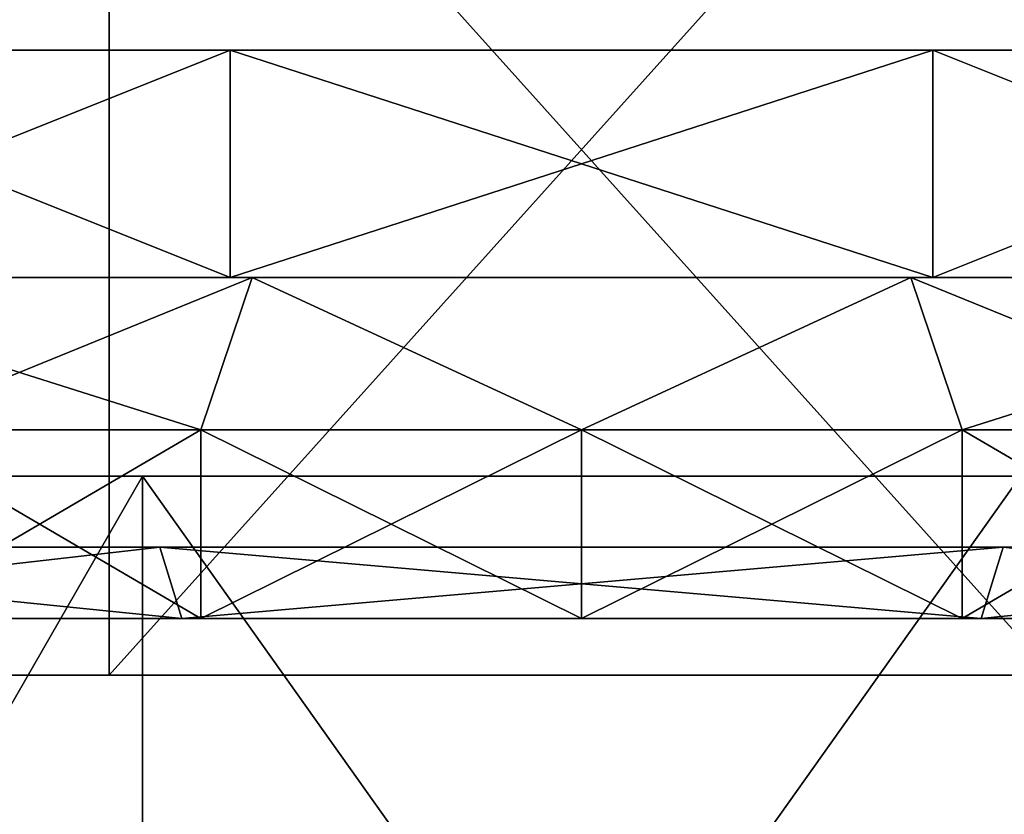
# Model space of a CAD drawing. Header units: millimetres. Extents: x -28.2 to 28.2, y -16.2 to 37.5.
# Tile 13 of 26: x -4 to 3, y 22.6 to 28.2. Entities that reach past the tile are written whole.
import ezdxf

# ---------------------------------------------------------------- set-up
doc = ezdxf.new("R2010")
doc.units = ezdxf.units.MM
doc.header["$LTSCALE"] = 65.185185
for name, color, linetype in [('20', 7, 'CONTINUOUS'), ('21', 7, 'CONTINUOUS'), ('22', 7, 'CONTINUOUS'), ('23', 7, 'CONTINUOUS'), ('24', 7, 'CONTINUOUS'), ('25', 7, 'CONTINUOUS'), ('26', 7, 'CONTINUOUS'), ('27', 7, 'CONTINUOUS'), ('28', 7, 'CONTINUOUS'), ('29', 7, 'CONTINUOUS'), ('4', 7, 'CONTINUOUS'), ('5', 7, 'CONTINUOUS'), ('78', 7, 'CONTINUOUS'), ('81', 7, 'CONTINUOUS')]:
    doc.layers.add(name, color=color, linetype=linetype)

msp = doc.modelspace()

# ---------------------------------------------------------------- linework, layer by layer
at = {"layer": '20', "linetype": 'Continuous'}
for points in [[(-6.4721, 28, 4.7023), (-2.4721, 28, 7.6085), (-6.4722, 26.4, 4.7022), (-6.4721, 28, 4.7023)], [(-6.4722, 26.4, 4.7022), (-2.4721, 28, 7.6085), (-2.4721, 26.4, 7.6085), (-6.4722, 26.4, 4.7022)], [(-2.4721, 28, 7.6085), (2.4721, 28, 7.6085), (-2.4721, 26.4, 7.6085), (-2.4721, 28, 7.6085)], [(-2.4721, 26.4, 7.6085), (2.4721, 28, 7.6085), (2.4721, 26.4, 7.6085), (-2.4721, 26.4, 7.6085)], [(2.4721, 26.4, 7.6085), (6.4721, 28, 4.7023), (6.4722, 26.4, 4.7022), (2.4721, 26.4, 7.6085)], [(2.4721, 28, 7.6085), (6.4721, 28, 4.7023), (2.4721, 26.4, 7.6085), (2.4721, 28, 7.6085)]]:
    msp.add_3dface(points, dxfattribs=at)
at = {"layer": '21', "linetype": 'Continuous'}
for points in [[(-7.362, 24, 5.3489), (-2.6788, 24, 6.4671), (2.8121, 24, 8.6546), (-7.362, 24, 5.3489)], [(-4.9497, 24, 4.9498), (-2.6788, 24, 6.4671), (-7.362, 24, 5.3489), (-4.9497, 24, 4.9498)], [(-2.8121, 24, 8.6546), (-7.362, 24, 5.3489), (2.8121, 24, 8.6546), (-2.8121, 24, 8.6546)], [(-2.8121, 24, -8.6546), (-2.6788, 24, -6.4671), (-7.362, 24, -5.3489), (-2.8121, 24, -8.6546)], [(-2.6788, 24, -6.4671), (-4.9497, 24, -4.9498), (-7.362, 24, -5.3489), (-2.6788, 24, -6.4671)], [(7.362, 24, -5.3489), (2.6788, 24, -6.4671), (-2.8121, 24, -8.6546), (7.362, 24, -5.3489)], [(2.8121, 24, -8.6546), (7.362, 24, -5.3489), (-2.8121, 24, -8.6546), (2.8121, 24, -8.6546)], [(2.6788, 24, -6.4671), (0, 24, -7), (-2.8121, 24, -8.6546), (2.6788, 24, -6.4671)], [(0, 24, -7), (-2.6788, 24, -6.4671), (-2.8121, 24, -8.6546), (0, 24, -7)], [(-2.6788, 24, 6.4671), (0, 24, 7), (2.8121, 24, 8.6546), (-2.6788, 24, 6.4671)], [(0, 24, 7), (2.6788, 24, 6.4671), (2.8121, 24, 8.6546), (0, 24, 7)], [(2.8121, 24, 8.6546), (2.6788, 24, 6.4671), (7.362, 24, 5.3489), (2.8121, 24, 8.6546)], [(2.6788, 24, 6.4671), (4.9497, 24, 4.9498), (7.362, 24, 5.3489), (2.6788, 24, 6.4671)], [(4.9497, 24, -4.9498), (2.6788, 24, -6.4671), (7.362, 24, -5.3489), (4.9497, 24, -4.9498)]]:
    msp.add_3dface(points, dxfattribs=at)
at = {"layer": '22', "linetype": 'Continuous'}
for points in [[(-2.4721, 26.4, -7.6085), (-6.4721, 28, -4.7023), (-6.4722, 26.4, -4.7022), (-2.4721, 26.4, -7.6085)], [(-2.4721, 28, -7.6085), (-6.4721, 28, -4.7023), (-2.4721, 26.4, -7.6085), (-2.4721, 28, -7.6085)], [(2.4721, 26.4, -7.6085), (-2.4721, 28, -7.6085), (-2.4721, 26.4, -7.6085), (2.4721, 26.4, -7.6085)], [(2.4721, 28, -7.6085), (-2.4721, 28, -7.6085), (2.4721, 26.4, -7.6085), (2.4721, 28, -7.6085)], [(6.4722, 26.4, -4.7022), (2.4721, 28, -7.6085), (2.4721, 26.4, -7.6085), (6.4722, 26.4, -4.7022)], [(6.4721, 28, -4.7023), (2.4721, 28, -7.6085), (6.4722, 26.4, -4.7022), (6.4721, 28, -4.7023)]]:
    msp.add_3dface(points, dxfattribs=at)
at = {"layer": '23', "linetype": 'Continuous'}
for points in [[(-7.7666, 24.5, 5.6427), (-2.8121, 24, 8.6546), (-2.9666, 24.5, 9.1301), (-7.7666, 24.5, 5.6427)], [(-7.362, 24, 5.3489), (-2.8121, 24, 8.6546), (-7.7666, 24.5, 5.6427), (-7.362, 24, 5.3489)], [(-2.9666, 24.5, 9.1301), (2.8121, 24, 8.6546), (2.9666, 24.5, 9.1301), (-2.9666, 24.5, 9.1301)], [(-2.8121, 24, 8.6546), (2.8121, 24, 8.6546), (-2.9666, 24.5, 9.1301), (-2.8121, 24, 8.6546)], [(2.8121, 24, 8.6546), (7.362, 24, 5.3489), (2.9666, 24.5, 9.1301), (2.8121, 24, 8.6546)], [(2.9666, 24.5, 9.1301), (7.362, 24, 5.3489), (7.7666, 24.5, 5.6427), (2.9666, 24.5, 9.1301)]]:
    msp.add_3dface(points, dxfattribs=at)
at = {"layer": '24', "linetype": 'Continuous'}
for points in [[(-2.9666, 24.5, -9.1301), (-7.362, 24, -5.3489), (-7.7666, 24.5, -5.6427), (-2.9666, 24.5, -9.1301)], [(-2.8121, 24, -8.6546), (-7.362, 24, -5.3489), (-2.9666, 24.5, -9.1301), (-2.8121, 24, -8.6546)], [(2.9666, 24.5, -9.1301), (-2.8121, 24, -8.6546), (-2.9666, 24.5, -9.1301), (2.9666, 24.5, -9.1301)], [(2.8121, 24, -8.6546), (-2.8121, 24, -8.6546), (2.9666, 24.5, -9.1301), (2.8121, 24, -8.6546)], [(7.7666, 24.5, -5.6427), (2.8121, 24, -8.6546), (2.9666, 24.5, -9.1301), (7.7666, 24.5, -5.6427)], [(7.362, 24, -5.3489), (2.8121, 24, -8.6546), (7.7666, 24.5, -5.6427), (7.362, 24, -5.3489)]]:
    msp.add_3dface(points, dxfattribs=at)
at = {"layer": '25', "linetype": 'Continuous'}
for points in [[(-2.4721, 26.4, -7.6085), (-6.4722, 26.4, -4.7022), (-2.3177, 26.4, -7.1329), (-2.4721, 26.4, -7.6085)], [(-6.4722, 26.4, 4.7022), (-2.4721, 26.4, 7.6085), (-2.3177, 26.4, 7.1329), (-6.4722, 26.4, 4.7022)], [(-2.3177, 26.4, -7.1329), (-6.4722, 26.4, -4.7022), (-6.0677, 26.4, -4.4083), (-2.3177, 26.4, -7.1329)], [(-6.0677, 26.4, 4.4083), (-6.4722, 26.4, 4.7022), (-2.3177, 26.4, 7.1329), (-6.0677, 26.4, 4.4083)], [(-2.4721, 26.4, 7.6085), (2.4721, 26.4, 7.6085), (2.3177, 26.4, 7.1329), (-2.4721, 26.4, 7.6085)], [(-2.3177, 26.4, 7.1329), (-2.4721, 26.4, 7.6085), (2.3177, 26.4, 7.1329), (-2.3177, 26.4, 7.1329)], [(2.4721, 26.4, -7.6085), (-2.4721, 26.4, -7.6085), (-2.3177, 26.4, -7.1329), (2.4721, 26.4, -7.6085)], [(2.3177, 26.4, -7.1329), (2.4721, 26.4, -7.6085), (-2.3177, 26.4, -7.1329), (2.3177, 26.4, -7.1329)], [(6.0677, 26.4, -4.4083), (6.4722, 26.4, -4.7022), (2.3177, 26.4, -7.1329), (6.0677, 26.4, -4.4083)], [(2.4721, 26.4, 7.6085), (6.4722, 26.4, 4.7022), (2.3177, 26.4, 7.1329), (2.4721, 26.4, 7.6085)], [(2.3177, 26.4, 7.1329), (6.4722, 26.4, 4.7022), (6.0677, 26.4, 4.4083), (2.3177, 26.4, 7.1329)], [(6.4722, 26.4, -4.7022), (2.4721, 26.4, -7.6085), (2.3177, 26.4, -7.1329), (6.4722, 26.4, -4.7022)]]:
    msp.add_3dface(points, dxfattribs=at)
at = {"layer": '26', "linetype": 'Continuous'}
for points in [[(-2.6788, 25.3277, -6.4672), (-6.0677, 26.4, -4.4083), (-4.9497, 25.3277, -4.9497), (-2.6788, 25.3277, -6.4672)], [(-2.3177, 26.4, -7.1329), (-6.0677, 26.4, -4.4083), (-2.6788, 25.3277, -6.4672), (-2.3177, 26.4, -7.1329)], [(0, 25.3277, -7), (-2.3177, 26.4, -7.1329), (-2.6788, 25.3277, -6.4672), (0, 25.3277, -7)], [(2.3177, 26.4, -7.1329), (-2.3177, 26.4, -7.1329), (0, 25.3277, -7), (2.3177, 26.4, -7.1329)], [(2.6788, 25.3277, -6.4672), (2.3177, 26.4, -7.1329), (0, 25.3277, -7), (2.6788, 25.3277, -6.4672)], [(4.9497, 25.3277, -4.9497), (2.3177, 26.4, -7.1329), (2.6788, 25.3277, -6.4672), (4.9497, 25.3277, -4.9497)], [(6.0677, 26.4, -4.4083), (2.3177, 26.4, -7.1329), (4.9497, 25.3277, -4.9497), (6.0677, 26.4, -4.4083)]]:
    msp.add_3dface(points, dxfattribs=at)
at = {"layer": '27', "linetype": 'Continuous'}
for points in [[(-4.9497, 24, -4.9498), (-2.6788, 24, -6.4671), (-4.9497, 25.3277, -4.9497), (-4.9497, 24, -4.9498)], [(-2.6788, 24, -6.4671), (-2.6788, 25.3277, -6.4672), (-4.9497, 25.3277, -4.9497), (-2.6788, 24, -6.4671)], [(-2.6788, 24, -6.4671), (0, 24, -7), (-2.6788, 25.3277, -6.4672), (-2.6788, 24, -6.4671)], [(0, 24, -7), (0, 25.3277, -7), (-2.6788, 25.3277, -6.4672), (0, 24, -7)], [(2.6788, 24, -6.4671), (2.6788, 25.3277, -6.4672), (0, 25.3277, -7), (2.6788, 24, -6.4671)], [(0, 24, -7), (2.6788, 24, -6.4671), (0, 25.3277, -7), (0, 24, -7)], [(4.9497, 24, -4.9498), (4.9497, 25.3277, -4.9497), (2.6788, 25.3277, -6.4672), (4.9497, 24, -4.9498)], [(2.6788, 24, -6.4671), (4.9497, 24, -4.9498), (2.6788, 25.3277, -6.4672), (2.6788, 24, -6.4671)]]:
    msp.add_3dface(points, dxfattribs=at)
at = {"layer": '28', "linetype": 'Continuous'}
for points in [[(-6.0677, 26.4, 4.4083), (-2.3177, 26.4, 7.1329), (-4.9497, 25.3277, 4.9497), (-6.0677, 26.4, 4.4083)], [(-4.9497, 25.3277, 4.9497), (-2.3177, 26.4, 7.1329), (-2.6788, 25.3277, 6.4672), (-4.9497, 25.3277, 4.9497)], [(-2.6788, 25.3277, 6.4672), (-2.3177, 26.4, 7.1329), (0, 25.3277, 7), (-2.6788, 25.3277, 6.4672)], [(-2.3177, 26.4, 7.1329), (2.3177, 26.4, 7.1329), (0, 25.3277, 7), (-2.3177, 26.4, 7.1329)], [(0, 25.3277, 7), (2.3177, 26.4, 7.1329), (2.6788, 25.3277, 6.4672), (0, 25.3277, 7)], [(2.3177, 26.4, 7.1329), (6.0677, 26.4, 4.4083), (2.6788, 25.3277, 6.4672), (2.3177, 26.4, 7.1329)], [(2.6788, 25.3277, 6.4672), (6.0677, 26.4, 4.4083), (4.9497, 25.3277, 4.9497), (2.6788, 25.3277, 6.4672)]]:
    msp.add_3dface(points, dxfattribs=at)
at = {"layer": '29', "linetype": 'Continuous'}
for points in [[(-4.9497, 24, 4.9498), (-4.9497, 25.3277, 4.9497), (-2.6788, 25.3277, 6.4672), (-4.9497, 24, 4.9498)], [(-2.6788, 24, 6.4671), (-4.9497, 24, 4.9498), (-2.6788, 25.3277, 6.4672), (-2.6788, 24, 6.4671)], [(0, 24, 7), (-2.6788, 24, 6.4671), (0, 25.3277, 7), (0, 24, 7)], [(-2.6788, 24, 6.4671), (-2.6788, 25.3277, 6.4672), (0, 25.3277, 7), (-2.6788, 24, 6.4671)], [(2.6788, 24, 6.4671), (0, 24, 7), (2.6788, 25.3277, 6.4672), (2.6788, 24, 6.4671)], [(0, 24, 7), (0, 25.3277, 7), (2.6788, 25.3277, 6.4672), (0, 24, 7)], [(2.6788, 24, 6.4671), (2.6788, 25.3277, 6.4672), (4.9497, 25.3277, 4.9497), (2.6788, 24, 6.4671)], [(4.9497, 24, 4.9498), (2.6788, 24, 6.4671), (4.9497, 25.3277, 4.9497), (4.9497, 24, 4.9498)]]:
    msp.add_3dface(points, dxfattribs=at)
at = {"layer": '4', "color": 7, "linetype": 'Continuous'}
for points in [[(-3.0902, 16.3, 9.5106), (-8.0902, 16.3, 5.8779), (-3.0902, 25, 9.5106), (-3.0902, 16.3, 9.5106)], [(-3.0902, 25, 9.5106), (-8.0902, 16.3, 5.8779), (-8.0902, 25, 5.8779), (-3.0902, 25, 9.5106)], [(3.0902, 16.3, 9.5106), (-3.0902, 16.3, 9.5106), (3.0902, 25, 9.5106), (3.0902, 16.3, 9.5106)], [(3.0902, 25, 9.5106), (-3.0902, 16.3, 9.5106), (-3.0902, 25, 9.5106), (3.0902, 25, 9.5106)]]:
    msp.add_3dface(points, dxfattribs=at)
at = {"layer": '5', "color": 7, "linetype": 'Continuous'}
for points in [[(-8.0902, 25, -5.8779), (-3.0902, 16.3, -9.5106), (-3.0902, 25, -9.5106), (-8.0902, 25, -5.8779)], [(-8.0902, 16.3, -5.8779), (-3.0902, 16.3, -9.5106), (-8.0902, 25, -5.8779), (-8.0902, 16.3, -5.8779)], [(-3.0902, 25, -9.5106), (3.0902, 16.3, -9.5106), (3.0902, 25, -9.5106), (-3.0902, 25, -9.5106)], [(-3.0902, 16.3, -9.5106), (3.0902, 16.3, -9.5106), (-3.0902, 25, -9.5106), (-3.0902, 16.3, -9.5106)]]:
    msp.add_3dface(points, dxfattribs=at)
at = {"layer": '78', "color": 7, "linetype": 'Continuous'}
for points in [[(-3.3233, 31, 12.568), (-9.1012, 31, 9.2827), (-9.1011, 23.6, 9.2827), (-3.3233, 31, 12.568)], [(-3.3233, 23.6, 12.5681), (-3.3233, 31, 12.568), (-9.1011, 23.6, 9.2827), (-3.3233, 23.6, 12.5681)], [(3.3233, 23.6, 12.5681), (-3.3233, 31, 12.568), (-3.3233, 23.6, 12.5681), (3.3233, 23.6, 12.5681)], [(3.3233, 31, 12.568), (-3.3233, 31, 12.568), (3.3233, 23.6, 12.5681), (3.3233, 31, 12.568)]]:
    msp.add_3dface(points, dxfattribs=at)
at = {"layer": '81', "color": 7, "linetype": 'Continuous'}
for points in [[(-9.1012, 31, -9.2827), (-3.3233, 31, -12.568), (-9.1011, 23.6, -9.2827), (-9.1012, 31, -9.2827)], [(-9.1011, 23.6, -9.2827), (-3.3233, 31, -12.568), (-3.3233, 23.6, -12.5681), (-9.1011, 23.6, -9.2827)], [(-3.3233, 31, -12.568), (3.3233, 31, -12.568), (-3.3233, 23.6, -12.5681), (-3.3233, 31, -12.568)], [(-3.3233, 23.6, -12.5681), (3.3233, 31, -12.568), (3.3233, 23.6, -12.5681), (-3.3233, 23.6, -12.5681)]]:
    msp.add_3dface(points, dxfattribs=at)

doc.saveas('drawing.dxf')
